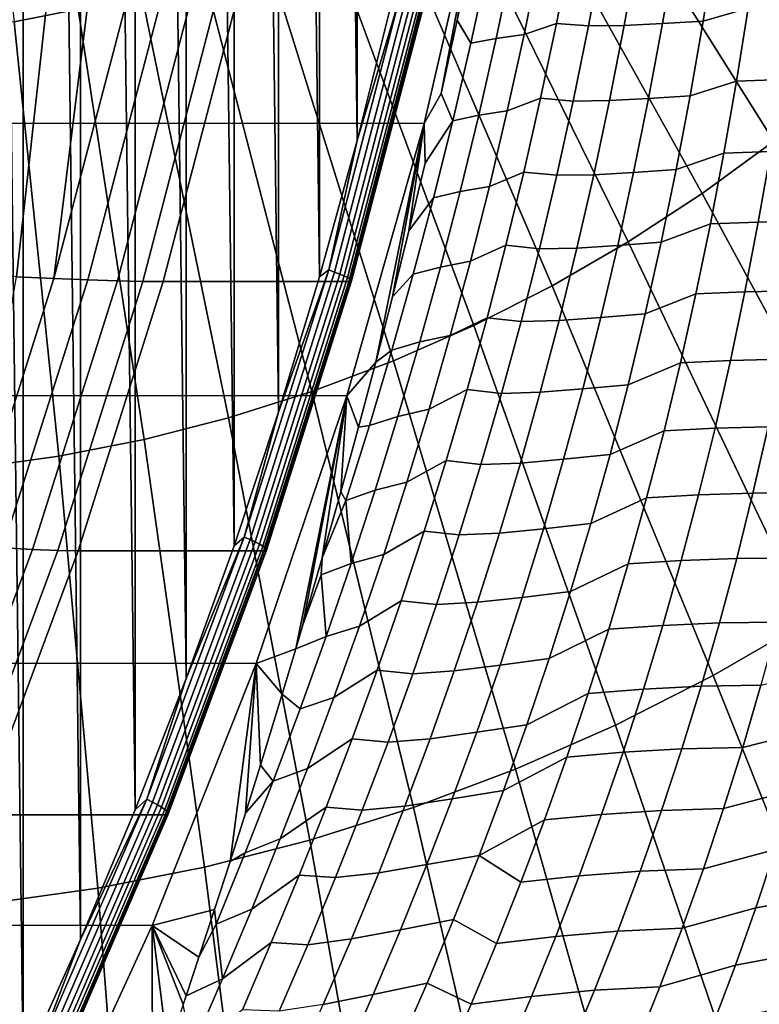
# Model space of a CAD drawing. Header units: metres. Extents: x -248 to 28, y -28 to 28.
# Tile 55 of 256: x -206.65 to -203.54, y -9.64 to -5.49. Entities that reach past the tile are written whole.
import ezdxf

# ---------------------------------------------------------------- set-up
doc = ezdxf.new("R2010")
doc.units = ezdxf.units.M
doc.layers.add('solid_10_061_053_XXX', color=7, linetype='CONTINUOUS')

msp = doc.modelspace()

# ---------------------------------------------------------------- linework, layer by layer
at = {"layer": 'solid_10_061_053_XXX'}
for points in [[(-206.892029, 10.436691, 131.653458), (-206.892075, -10.436773, 131.653473), (-206.63588, -9.904864, 131.560226)], [(-206.635849, 9.904789, 131.560211), (-206.892029, 10.436691, 131.653458), (-206.63588, -9.904864, 131.560226)], [(-206.635849, 9.904789, 131.560211), (-206.63588, -9.904864, 131.560226), (-206.393173, -9.36582, 131.471878)], [(-206.393143, 9.365752, 131.471878), (-206.635849, 9.904789, 131.560211), (-206.393173, -9.36582, 131.471878)], [(-206.393143, 9.365752, 131.471878), (-206.393173, -9.36582, 131.471878), (-206.164078, -8.819938, 131.388504)], [(-206.164047, 8.819881, 131.388489), (-206.393143, 9.365752, 131.471878), (-206.164078, -8.819938, 131.388504)], [(-206.164047, 8.819881, 131.388489), (-206.164078, -8.819938, 131.388504), (-205.948761, -8.267564, 131.310135)], [(-205.948746, 8.26752, 131.31012), (-206.164047, 8.819881, 131.388489), (-205.948761, -8.267564, 131.310135)], [(-205.948746, 8.26752, 131.31012), (-205.948761, -8.267564, 131.310135), (-205.747452, -7.709269, 131.236862)], [(-205.747437, 7.709233, 131.236847), (-205.948746, 8.26752, 131.31012), (-205.747452, -7.709269, 131.236862)], [(-205.747437, 7.709233, 131.236847), (-205.747452, -7.709269, 131.236862), (-205.560257, -7.145372, 131.168732)], [(-205.560242, 7.145336, 131.168716), (-205.747437, 7.709233, 131.236847), (-205.560257, -7.145372, 131.168732)], [(-205.560242, 7.145336, 131.168716), (-205.560257, -7.145372, 131.168732), (-205.387314, -6.576283, 131.105789)], [(-205.387314, 6.576236, 131.105774), (-205.560242, 7.145336, 131.168716), (-205.387314, -6.576283, 131.105789)], [(-205.387314, 6.576236, 131.105774), (-205.387314, -6.576283, 131.105789), (-205.228806, -6.002496, 131.04808)], [(-205.22879, 6.002436, 131.04808), (-205.387314, 6.576236, 131.105774), (-205.228806, -6.002496, 131.04808)], [(-205.22879, 6.002436, 131.04808), (-205.228806, -6.002496, 131.04808), (-205.084778, -5.424331, 130.995667)], [(-206.673615, -5.502478, 187.324814), (-206.404129, -5.449326, 187.22673), (-206.70813, -3.630409, 187.521896), (-206.887665, -3.665819, 187.587234)], [(-202.908264, -5.51625, 185.69603), (-202.643372, -5.248745, 185.599625), (-203.790802, -3.939339, 186.275543), (-203.989609, -4.14011, 186.347916)], [(-203.185959, -5.768635, 185.797104), (-202.908264, -5.51625, 185.69603), (-203.989609, -4.14011, 186.347916), (-204.198013, -4.329532, 186.423767)], [(-203.475662, -6.005209, 185.902557), (-203.185959, -5.768635, 185.797104), (-204.198013, -4.329532, 186.423767), (-204.415466, -4.507088, 186.502899)], [(-203.776627, -6.225323, 186.012085), (-203.475662, -6.005209, 185.902557), (-204.415466, -4.507088, 186.502899), (-204.641342, -4.67229, 186.585114)], [(-204.087982, -6.428374, 186.125412), (-203.776627, -6.225323, 186.012085), (-204.641342, -4.67229, 186.585114), (-204.875031, -4.824686, 186.670166)], [(-204.946625, -5.930121, 131.158218), (-245.742279, -5.912111, 146.006622), (-246.009048, -4.748297, 146.103714), (-204.679062, -4.767069, 131.060837)], [(-204.876144, -5.804312, 131.252487), (-204.946625, -5.930121, 131.158218), (-204.679062, -4.767069, 131.060837)], [(-204.808655, -5.495294, 131.203552), (-204.876144, -5.804312, 131.252487), (-204.679062, -4.767069, 131.060837)], [(-204.741089, -5.16911, 131.156494), (-204.808655, -5.495294, 131.203552), (-204.679062, -4.767069, 131.060837)], [(-204.408905, -6.613805, 186.242233), (-204.087982, -6.428374, 186.125412), (-204.875031, -4.824686, 186.670166), (-205.115891, -4.963857, 186.757843)], [(-204.73851, -6.781108, 186.362198), (-204.408905, -6.613805, 186.242233), (-205.115891, -4.963857, 186.757843), (-205.363266, -5.089423, 186.847885)], [(-205.075897, -6.929824, 186.484985), (-204.73851, -6.781108, 186.362198), (-205.363266, -5.089423, 186.847885), (-205.616486, -5.201039, 186.940048)], [(-203.77211, -5.499597, 132.82663), (-203.721283, -5.181134, 132.752426), (-203.538147, -5.134342, 132.906357), (-203.583603, -5.445191, 132.982162)], [(-204.750259, -5.59255, 131.420731), (-204.808655, -5.495294, 131.203552), (-204.741089, -5.16911, 131.156494), (-204.678574, -5.263554, 131.377304)], [(-203.889679, -5.190492, 132.579941), (-203.721283, -5.181134, 132.752426), (-203.77211, -5.499597, 132.82663), (-203.944092, -5.50974, 132.650101)], [(-205.420135, -7.059547, 186.610275), (-205.075897, -6.929824, 186.484985), (-205.616486, -5.201039, 186.940048), (-205.874832, -5.298399, 187.034073)], [(-204.52623, -5.556111, 131.858261), (-204.459732, -5.232092, 131.805634), (-204.328262, -5.192739, 132.005814), (-204.390533, -5.509974, 132.061798)], [(-204.328262, -5.192739, 132.005814), (-204.194489, -5.200445, 132.206635), (-204.254868, -5.519867, 132.267807), (-204.390533, -5.509974, 132.061798)], [(-204.194489, -5.200445, 132.206635), (-204.047775, -5.197889, 132.397964), (-204.105423, -5.517638, 132.463821), (-204.254868, -5.519867, 132.267807)], [(-204.047775, -5.197889, 132.397964), (-203.889679, -5.190492, 132.579941), (-203.944092, -5.50974, 132.650101), (-204.105423, -5.517638, 132.463821)], [(-204.750259, -5.59255, 131.420731), (-204.678574, -5.263554, 131.377304), (-204.574799, -5.246145, 131.594315), (-204.64389, -5.572281, 131.642365)], [(-204.64389, -5.572281, 131.642365), (-204.574799, -5.246145, 131.594315), (-204.459732, -5.232092, 131.805634), (-204.52623, -5.556111, 131.858261)], [(-205.770279, -7.169919, 186.737717), (-205.420135, -7.059547, 186.610275), (-205.874832, -5.298399, 187.034073), (-206.137634, -5.381238, 187.12973)], [(-206.125366, -7.26064, 186.866959), (-205.770279, -7.169919, 186.737717), (-206.137634, -5.381238, 187.12973), (-206.404129, -5.449326, 187.22673)], [(-205.349136, -6.546909, 131.08931), (-205.050583, -5.403245, 130.980637), (-205.228806, -6.002496, 131.04808)], [(-205.324173, -6.555867, 131.072449), (-205.025223, -5.410638, 130.963638), (-205.050583, -5.403245, 130.980637), (-205.349136, -6.546909, 131.08931)], [(-205.3022, -6.56438, 131.051697), (-205.002853, -5.417664, 130.942734), (-205.025223, -5.410638, 130.963638), (-205.324173, -6.555867, 131.072449)], [(-205.283722, -6.572237, 131.027527), (-204.984024, -5.424148, 130.918442), (-205.002853, -5.417664, 130.942734), (-205.3022, -6.56438, 131.051697)], [(-205.269226, -6.579244, 131.000549), (-204.969208, -5.429932, 130.891357), (-204.984024, -5.424148, 130.918442), (-205.283722, -6.572237, 131.027527)], [(-205.259048, -6.585229, 130.971436), (-204.958755, -5.434871, 130.862137), (-204.969208, -5.429932, 130.891357), (-205.269226, -6.579244, 131.000549)], [(-205.050583, -5.403245, 130.980637), (-205.084778, -5.424331, 130.995667), (-205.228806, -6.002496, 131.04808)], [(-206.663696, -6.575513, 127.762268), (-206.836731, -6.566396, 127.61261), (-206.724152, -5.432066, 127.370453), (-206.537277, -5.435245, 127.503616)], [(-206.484421, -7.331459, 186.99765), (-206.125366, -7.26064, 186.866959), (-206.404129, -5.449326, 187.22673), (-206.673615, -5.502478, 187.324814)], [(-206.505432, -6.583075, 127.926987), (-206.663696, -6.575513, 127.762268), (-206.537277, -5.435245, 127.503616), (-206.363831, -5.437995, 127.653122)], [(-206.205231, -5.440279, 127.817719), (-206.505432, -6.583075, 127.926987), (-206.363831, -5.437995, 127.653122)], [(-206.06279, -5.442059, 127.996025), (-206.363266, -6.589002, 128.105392), (-206.505432, -6.583075, 127.926987), (-206.205231, -5.440279, 127.817719)], [(-205.937668, -5.443299, 128.186569), (-206.238327, -6.593227, 128.296005), (-206.363266, -6.589002, 128.105392), (-206.06279, -5.442059, 127.996025)], [(-205.830902, -5.443993, 128.387772), (-206.131683, -6.595716, 128.497238), (-206.238327, -6.593227, 128.296005), (-205.937668, -5.443299, 128.186569)], [(-206.131683, -6.595716, 128.497238), (-205.830902, -5.443993, 128.387772), (-205.74437, -5.444126, 128.595169), (-206.045181, -6.596442, 128.704651)], [(-206.045181, -6.596442, 128.704651), (-205.74437, -5.444126, 128.595169), (-204.964111, -5.444086, 130.738907), (-205.264923, -6.596427, 130.848404)], [(-204.955658, -5.44353, 130.769119), (-205.256439, -6.595721, 130.878601), (-205.264923, -6.596427, 130.848404), (-204.964111, -5.444086, 130.738907)], [(-205.253464, -6.590044, 130.940903), (-204.952942, -5.438845, 130.831528), (-204.958755, -5.434871, 130.862137), (-205.259048, -6.585229, 130.971436)], [(-205.256439, -6.595721, 130.878601), (-204.955658, -5.44353, 130.769119), (-204.951904, -5.441755, 130.800262), (-205.252579, -6.59357, 130.909698)], [(-205.252579, -6.59357, 130.909698), (-204.951904, -5.441755, 130.800262), (-204.952942, -5.438845, 130.831528), (-205.253464, -6.590044, 130.940903)], [(-203.826965, -5.814018, 132.903976), (-203.77211, -5.499597, 132.82663), (-203.583603, -5.445191, 132.982162), (-203.632736, -5.752013, 133.061249)], [(-203.583603, -5.445191, 132.982162), (-203.39386, -5.439012, 133.138947), (-203.439087, -5.745631, 133.222031), (-203.632736, -5.752013, 133.061249)], [(-206.846481, -7.382184, 187.129425), (-206.484421, -7.331459, 186.99765), (-206.673615, -5.502478, 187.324814), (-206.945358, -5.540548, 187.423706)], [(-204.826553, -5.919132, 131.465469), (-204.876144, -5.804312, 131.252487), (-204.808655, -5.495294, 131.203552), (-204.750259, -5.59255, 131.420731)], [(-204.597183, -5.87722, 131.912735), (-204.52623, -5.556111, 131.858261), (-204.390533, -5.509974, 132.061798), (-204.457062, -5.824165, 132.119827)], [(-204.390533, -5.509974, 132.061798), (-204.254868, -5.519867, 132.267807), (-204.319504, -5.835941, 132.331329), (-204.457062, -5.824165, 132.119827)], [(-204.105423, -5.517638, 132.463821), (-203.944092, -5.50974, 132.650101), (-204.00264, -5.825154, 132.723145), (-204.167282, -5.83378, 132.532288)], [(-203.944092, -5.50974, 132.650101), (-203.77211, -5.499597, 132.82663), (-203.826965, -5.814018, 132.903976), (-204.00264, -5.825154, 132.723145)], [(-204.254868, -5.519867, 132.267807), (-204.105423, -5.517638, 132.463821), (-204.167282, -5.83378, 132.532288), (-204.319504, -5.835941, 132.331329)], [(-204.826553, -5.919132, 131.465469), (-204.750259, -5.59255, 131.420731), (-204.64389, -5.572281, 131.642365), (-204.717545, -5.895752, 131.691986)], [(-204.717545, -5.895752, 131.691986), (-204.64389, -5.572281, 131.642365), (-204.52623, -5.556111, 131.858261), (-204.597183, -5.87722, 131.912735)], [(-203.885941, -6.124343, 132.984268), (-203.826965, -5.814018, 132.903976), (-203.632736, -5.752013, 133.061249), (-203.685684, -6.054744, 133.143387)], [(-203.632736, -5.752013, 133.061249), (-203.439087, -5.745631, 133.222031), (-203.487976, -6.047961, 133.308426), (-203.685684, -6.054744, 133.143387)], [(-204.826553, -5.919132, 131.465469), (-204.943375, -6.098124, 131.303391), (-204.946625, -5.930121, 131.158218), (-204.876144, -5.804312, 131.252487)], [(-204.672638, -6.195425, 131.968872), (-204.597183, -5.87722, 131.912735), (-204.457062, -5.824165, 132.119827), (-204.527863, -6.135303, 132.179749)], [(-204.457062, -5.824165, 132.119827), (-204.319504, -5.835941, 132.331329), (-204.388458, -6.148646, 132.397018), (-204.527863, -6.135303, 132.179749)], [(-204.319504, -5.835941, 132.331329), (-204.167282, -5.83378, 132.532288), (-204.233429, -6.146282, 132.60318), (-204.388458, -6.148646, 132.397018)], [(-204.167282, -5.83378, 132.532288), (-204.00264, -5.825154, 132.723145), (-204.065384, -6.136688, 132.798874), (-204.233429, -6.146282, 132.60318)], [(-204.00264, -5.825154, 132.723145), (-203.826965, -5.814018, 132.903976), (-203.885941, -6.124343, 132.984268), (-204.065384, -6.136688, 132.798874)], [(-204.795731, -6.216579, 131.743011), (-204.717545, -5.895752, 131.691986), (-204.597183, -5.87722, 131.912735), (-204.672638, -6.195425, 131.968872)], [(-205.272125, -7.076948, 131.276688), (-245.417694, -7.059151, 145.888489), (-245.742279, -5.912111, 146.006622), (-204.946625, -5.930121, 131.158218)], [(-204.826553, -5.919132, 131.465469), (-204.90744, -6.243333, 131.511383), (-205.011322, -6.382829, 131.35704), (-204.943375, -6.098124, 131.303391)], [(-204.90744, -6.243333, 131.511383), (-204.826553, -5.919132, 131.465469), (-204.717545, -5.895752, 131.691986), (-204.795731, -6.216579, 131.743011)], [(-205.150665, -6.935144, 131.474548), (-205.272125, -7.076948, 131.276688), (-204.946625, -5.930121, 131.158218)], [(-205.080231, -6.660866, 131.41391), (-205.150665, -6.935144, 131.474548), (-204.946625, -5.930121, 131.158218)], [(-205.011322, -6.382829, 131.35704), (-205.080231, -6.660866, 131.41391), (-204.946625, -5.930121, 131.158218)], [(-204.943375, -6.098124, 131.303391), (-205.011322, -6.382829, 131.35704), (-204.946625, -5.930121, 131.158218)], [(-205.349136, -6.546909, 131.08931), (-205.228806, -6.002496, 131.04808), (-205.387314, -6.576283, 131.105789)], [(-202.940796, -7.769671, 185.37616), (-202.565186, -7.494952, 185.239456), (-203.475662, -6.005209, 185.902557), (-203.776627, -6.225323, 186.012085)], [(-203.685684, -6.054744, 133.143387), (-203.487976, -6.047961, 133.308426), (-203.54071, -6.345939, 133.397919), (-203.742538, -6.353329, 133.228394)], [(-203.487976, -6.047961, 133.308426), (-203.281479, -6.043736, 133.463043), (-203.32988, -6.341465, 133.556946), (-203.54071, -6.345939, 133.397919)], [(-203.949127, -6.43053, 133.067261), (-203.885941, -6.124343, 132.984268), (-203.685684, -6.054744, 133.143387), (-203.742538, -6.353329, 133.228394)], [(-204.752609, -6.510745, 132.026489), (-204.672638, -6.195425, 131.968872), (-204.527863, -6.135303, 132.179749), (-204.602982, -6.443391, 132.241364)], [(-204.527863, -6.135303, 132.179749), (-204.388458, -6.148646, 132.397018), (-204.461792, -6.457974, 132.464661), (-204.602982, -6.443391, 132.241364)], [(-204.065384, -6.136688, 132.798874), (-203.885941, -6.124343, 132.984268), (-203.949127, -6.43053, 133.067261), (-204.132446, -6.444312, 132.877075)], [(-204.388458, -6.148646, 132.397018), (-204.233429, -6.146282, 132.60318), (-204.30394, -6.455125, 132.6763), (-204.461792, -6.457974, 132.464661)], [(-204.233429, -6.146282, 132.60318), (-204.065384, -6.136688, 132.798874), (-204.132446, -6.444312, 132.877075), (-204.30394, -6.455125, 132.6763)], [(-204.99292, -6.565204, 131.558289), (-204.90744, -6.243333, 131.511383), (-204.795731, -6.216579, 131.743011), (-204.878479, -6.534796, 131.795303)], [(-204.878479, -6.534796, 131.795303), (-204.795731, -6.216579, 131.743011), (-204.672638, -6.195425, 131.968872), (-204.752609, -6.510745, 132.026489)], [(-204.90744, -6.243333, 131.511383), (-204.99292, -6.565204, 131.558289), (-205.080231, -6.660866, 131.41391), (-205.011322, -6.382829, 131.35704)], [(-203.329407, -8.023093, 185.517609), (-202.940796, -7.769671, 185.37616), (-203.776627, -6.225323, 186.012085), (-204.087982, -6.428374, 186.125412)], [(-203.54071, -6.345939, 133.397919), (-203.32988, -6.341465, 133.556946), (-203.382141, -6.634613, 133.653992), (-203.597366, -6.639545, 133.490311)], [(-204.016632, -6.732585, 133.152786), (-203.949127, -6.43053, 133.067261), (-203.742538, -6.353329, 133.228394), (-203.803406, -6.647756, 133.316071)], [(-203.742538, -6.353329, 133.228394), (-203.54071, -6.345939, 133.397919), (-203.597366, -6.639545, 133.490311), (-203.803406, -6.647756, 133.316071)], [(-204.837097, -6.823238, 132.085464), (-204.752609, -6.510745, 132.026489), (-204.602982, -6.443391, 132.241364), (-204.682465, -6.748466, 132.30452)], [(-204.602982, -6.443391, 132.241364), (-204.461792, -6.457974, 132.464661), (-204.539551, -6.763959, 132.534103), (-204.682465, -6.748466, 132.30452)], [(-204.461792, -6.457974, 132.464661), (-204.30394, -6.455125, 132.6763), (-204.378876, -6.760336, 132.751465), (-204.539551, -6.763959, 132.534103)], [(-203.72995, -8.254525, 185.663391), (-203.329407, -8.023093, 185.517609), (-204.087982, -6.428374, 186.125412), (-204.408905, -6.613805, 186.242233)], [(-204.30394, -6.455125, 132.6763), (-204.132446, -6.444312, 132.877075), (-204.203888, -6.748044, 132.957565), (-204.378876, -6.760336, 132.751465)], [(-204.132446, -6.444312, 132.877075), (-203.949127, -6.43053, 133.067261), (-204.016632, -6.732585, 133.152786), (-204.203888, -6.748044, 132.957565)], [(-205.704361, -7.672077, 131.218597), (-205.349136, -6.546909, 131.08931), (-205.560257, -7.145372, 131.168732)], [(-205.679901, -7.682574, 131.20192), (-205.324173, -6.555867, 131.072449), (-205.349136, -6.546909, 131.08931), (-205.704361, -7.672077, 131.218597)], [(-205.349136, -6.546909, 131.08931), (-205.387314, -6.576283, 131.105789), (-205.560257, -7.145372, 131.168732)], [(-205.082977, -6.884828, 131.606094), (-204.99292, -6.565204, 131.558289), (-204.878479, -6.534796, 131.795303), (-204.965759, -6.850472, 131.848694)], [(-204.965759, -6.850472, 131.848694), (-204.878479, -6.534796, 131.795303), (-204.752609, -6.510745, 132.026489), (-204.837097, -6.823238, 132.085464)], [(-206.505432, -6.583075, 127.926987), (-206.862244, -7.707293, 128.056854), (-206.663696, -6.575513, 127.762268)], [(-206.363266, -6.589002, 128.105392), (-206.720566, -7.717342, 128.235443), (-206.862244, -7.707293, 128.056854), (-206.505432, -6.583075, 127.926987)], [(-206.238327, -6.593227, 128.296005), (-206.595978, -7.724532, 128.426178), (-206.720566, -7.717342, 128.235443), (-206.363266, -6.589002, 128.105392)], [(-205.658371, -7.69255, 131.18132), (-205.3022, -6.56438, 131.051697), (-205.324173, -6.555867, 131.072449), (-205.679901, -7.682574, 131.20192)], [(-205.640335, -7.701756, 131.157318), (-205.283722, -6.572237, 131.027527), (-205.3022, -6.56438, 131.051697), (-205.658371, -7.69255, 131.18132)], [(-205.626205, -7.709968, 131.130478), (-205.269226, -6.579244, 131.000549), (-205.283722, -6.572237, 131.027527), (-205.640335, -7.701756, 131.157318)], [(-205.616364, -7.716982, 131.101486), (-205.259048, -6.585229, 130.971436), (-205.269226, -6.579244, 131.000549), (-205.626205, -7.709968, 131.130478)], [(-205.611023, -7.722624, 131.071045), (-205.253464, -6.590044, 130.940903), (-205.259048, -6.585229, 130.971436), (-205.616364, -7.716982, 131.101486)], [(-205.610336, -7.726756, 131.039917), (-205.252579, -6.59357, 130.909698), (-205.253464, -6.590044, 130.940903), (-205.611023, -7.722624, 131.071045)], [(-204.99292, -6.565204, 131.558289), (-205.082977, -6.884828, 131.606094), (-205.150665, -6.935144, 131.474548), (-205.080231, -6.660866, 131.41391)], [(-206.131683, -6.595716, 128.497238), (-206.489532, -7.728806, 128.627487), (-206.595978, -7.724532, 128.426178), (-206.238327, -6.593227, 128.296005)], [(-206.489532, -7.728806, 128.627487), (-206.131683, -6.595716, 128.497238), (-206.045181, -6.596442, 128.704651), (-206.403107, -7.730122, 128.834915)], [(-206.403107, -7.730122, 128.834915), (-206.045181, -6.596442, 128.704651), (-205.264923, -6.596427, 130.848404), (-205.622818, -7.730076, 130.978668)], [(-205.256439, -6.595721, 130.878601), (-205.614319, -7.729276, 131.00885), (-205.622818, -7.730076, 130.978668), (-205.264923, -6.596427, 130.848404)], [(-205.614319, -7.729276, 131.00885), (-205.256439, -6.595721, 130.878601), (-205.252579, -6.59357, 130.909698), (-205.610336, -7.726756, 131.039917)], [(-204.141327, -8.463332, 185.813126), (-203.72995, -8.254525, 185.663391), (-204.408905, -6.613805, 186.242233), (-204.73851, -6.781108, 186.362198)], [(-204.088501, -7.03056, 133.240677), (-204.016632, -6.732585, 133.152786), (-203.803406, -6.647756, 133.316071), (-203.868362, -6.938058, 133.40625)], [(-203.803406, -6.647756, 133.316071), (-203.597366, -6.639545, 133.490311), (-203.658066, -6.928805, 133.585449), (-203.868362, -6.938058, 133.40625)], [(-203.597366, -6.639545, 133.490311), (-203.382141, -6.634613, 133.653992), (-203.438354, -6.923198, 133.753998), (-203.658066, -6.928805, 133.585449)], [(-204.926102, -7.133004, 132.145676), (-204.837097, -6.823238, 132.085464), (-204.682465, -6.748466, 132.30452), (-204.766281, -7.050609, 132.36911)], [(-204.682465, -6.748466, 132.30452), (-204.539551, -6.763959, 132.534103), (-204.62175, -7.066677, 132.605225), (-204.766281, -7.050609, 132.36911)], [(-204.378876, -6.760336, 132.751465), (-204.203888, -6.748044, 132.957565), (-204.279755, -7.047943, 133.040176), (-204.458252, -7.061983, 132.828537)], [(-204.203888, -6.748044, 132.957565), (-204.016632, -6.732585, 133.152786), (-204.088501, -7.03056, 133.240677), (-204.279755, -7.047943, 133.040176)], [(-204.562393, -8.648942, 185.966385), (-204.141327, -8.463332, 185.813126), (-204.73851, -6.781108, 186.362198), (-205.075897, -6.929824, 186.484985)], [(-204.539551, -6.763959, 132.534103), (-204.378876, -6.760336, 132.751465), (-204.458252, -7.061983, 132.828537), (-204.62175, -7.066677, 132.605225)], [(-205.057571, -7.163719, 131.903122), (-204.965759, -6.850472, 131.848694), (-204.837097, -6.823238, 132.085464), (-204.926102, -7.133004, 132.145676)], [(-205.177567, -7.202326, 131.654694), (-205.082977, -6.884828, 131.606094), (-204.965759, -6.850472, 131.848694), (-205.057571, -7.163719, 131.903122)], [(-205.082977, -6.884828, 131.606094), (-205.177567, -7.202326, 131.654694), (-205.223175, -7.208442, 131.539902), (-205.150665, -6.935144, 131.474548)], [(-203.658066, -6.928805, 133.585449), (-203.438354, -6.923198, 133.753998), (-203.498642, -7.207261, 133.856781), (-203.72287, -7.213767, 133.683121)], [(-204.99202, -8.810844, 186.122757), (-204.562393, -8.648942, 185.966385), (-205.075897, -6.929824, 186.484985), (-205.420135, -7.059547, 186.610275)], [(-205.150665, -6.935144, 131.474548), (-205.223175, -7.208442, 131.539902), (-205.272125, -7.076948, 131.276688)], [(-204.16481, -7.324534, 133.330734), (-204.088501, -7.03056, 133.240677), (-203.868362, -6.938058, 133.40625), (-203.937485, -7.224293, 133.498764)], [(-203.868362, -6.938058, 133.40625), (-203.658066, -6.928805, 133.585449), (-203.72287, -7.213767, 133.683121), (-203.937485, -7.224293, 133.498764)], [(-204.279755, -7.047943, 133.040176), (-204.088501, -7.03056, 133.240677), (-204.16481, -7.324534, 133.330734), (-204.360077, -7.344096, 133.124756)], [(-205.65448, -8.203561, 131.415863), (-245.036255, -8.186011, 145.749649), (-245.417694, -7.059151, 145.888489), (-205.272125, -7.076948, 131.276688)], [(-205.429031, -8.948598, 186.281815), (-204.99202, -8.810844, 186.122757), (-205.420135, -7.059547, 186.610275), (-205.770279, -7.169919, 186.737717)], [(-205.487793, -8.142282, 131.803986), (-205.65448, -8.203561, 131.415863), (-205.272125, -7.076948, 131.276688)], [(-205.458237, -8.042059, 131.772247), (-205.487793, -8.142282, 131.803986), (-205.272125, -7.076948, 131.276688)], [(-205.376205, -7.759242, 131.687515), (-205.458237, -8.042059, 131.772247), (-205.272125, -7.076948, 131.276688)], [(-205.297958, -7.481565, 131.610245), (-205.376205, -7.759242, 131.687515), (-205.272125, -7.076948, 131.276688)], [(-205.223175, -7.208442, 131.539902), (-205.297958, -7.481565, 131.610245), (-205.272125, -7.076948, 131.276688)], [(-205.019608, -7.440166, 132.207016), (-204.926102, -7.133004, 132.145676), (-204.766281, -7.050609, 132.36911), (-204.854462, -7.349923, 132.435013)], [(-204.766281, -7.050609, 132.36911), (-204.62175, -7.066677, 132.605225), (-204.708374, -7.366229, 132.677872), (-204.854462, -7.349923, 132.435013)], [(-204.62175, -7.066677, 132.605225), (-204.458252, -7.061983, 132.828537), (-204.542114, -7.360161, 132.907349), (-204.708374, -7.366229, 132.677872)], [(-204.458252, -7.061983, 132.828537), (-204.279755, -7.047943, 133.040176), (-204.360077, -7.344096, 133.124756), (-204.542114, -7.360161, 132.907349)], [(-205.872208, -9.061824, 186.443115), (-205.429031, -8.948598, 186.281815), (-205.770279, -7.169919, 186.737717), (-206.125366, -7.26064, 186.866959)], [(-205.704361, -7.672077, 131.218597), (-205.560257, -7.145372, 131.168732), (-205.747452, -7.709269, 131.236862)], [(-205.276642, -7.517848, 131.704025), (-205.177567, -7.202326, 131.654694), (-205.057571, -7.163719, 131.903122), (-205.15387, -7.47467, 131.958466)], [(-205.15387, -7.47467, 131.958466), (-205.057571, -7.163719, 131.903122), (-204.926102, -7.133004, 132.145676), (-205.019608, -7.440166, 132.207016)], [(-205.276642, -7.517848, 131.704025), (-205.297958, -7.481565, 131.610245), (-205.223175, -7.208442, 131.539902), (-205.177567, -7.202326, 131.654694)], [(-203.937485, -7.224293, 133.498764), (-203.72287, -7.213767, 133.683121), (-203.791855, -7.494511, 133.783203), (-204.010803, -7.506546, 133.593475)], [(-203.72287, -7.213767, 133.683121), (-203.498642, -7.207261, 133.856781), (-203.563049, -7.486876, 133.962173), (-203.791855, -7.494511, 133.783203)], [(-203.498642, -7.207261, 133.856781), (-203.265686, -7.206977, 134.020172), (-203.325363, -7.485984, 134.13092), (-203.563049, -7.486876, 133.962173)], [(-204.245575, -7.614615, 133.422852), (-204.16481, -7.324534, 133.330734), (-203.937485, -7.224293, 133.498764), (-204.010803, -7.506546, 133.593475)], [(-206.320343, -9.150212, 186.606216), (-205.872208, -9.061824, 186.443115), (-206.125366, -7.26064, 186.866959), (-206.484421, -7.331459, 186.99765)], [(-206.772217, -9.21352, 186.770691), (-206.320343, -9.150212, 186.606216), (-206.484421, -7.331459, 186.99765), (-206.846481, -7.382184, 187.129425)], [(-204.360077, -7.344096, 133.124756), (-204.16481, -7.324534, 133.330734), (-204.245575, -7.614615, 133.422852), (-204.444885, -7.636621, 133.211197)], [(-205.117584, -7.744871, 132.269409), (-205.019608, -7.440166, 132.207016), (-204.854462, -7.349923, 132.435013), (-204.946976, -7.646536, 132.502121)], [(-204.854462, -7.349923, 132.435013), (-204.708374, -7.366229, 132.677872), (-204.799454, -7.662744, 132.751953), (-204.946976, -7.646536, 132.502121)], [(-204.708374, -7.366229, 132.677872), (-204.542114, -7.360161, 132.907349), (-204.630447, -7.654994, 132.987808), (-204.799454, -7.662744, 132.751953)], [(-204.542114, -7.360161, 132.907349), (-204.360077, -7.344096, 133.124756), (-204.444885, -7.636621, 133.211197), (-204.630447, -7.654994, 132.987808)], [(-205.254639, -7.783482, 132.014694), (-205.15387, -7.47467, 131.958466), (-205.019608, -7.440166, 132.207016), (-205.117584, -7.744871, 132.269409)], [(-205.276642, -7.517848, 131.704025), (-205.376205, -7.759242, 131.687515), (-205.297958, -7.481565, 131.610245)], [(-205.276642, -7.517848, 131.704025), (-205.15387, -7.47467, 131.958466), (-205.254639, -7.783482, 132.014694)], [(-204.010803, -7.506546, 133.593475), (-203.791855, -7.494511, 133.783203), (-203.865051, -7.771148, 133.885559), (-204.088364, -7.784935, 133.690247)], [(-203.791855, -7.494511, 133.783203), (-203.563049, -7.486876, 133.962173), (-203.631653, -7.762148, 134.070053), (-203.865051, -7.771148, 133.885559)], [(-203.563049, -7.486876, 133.962173), (-203.325363, -7.485984, 134.13092), (-203.389221, -7.760413, 134.244385), (-203.631653, -7.762148, 134.070053)], [(-205.254639, -7.783482, 132.014694), (-205.380173, -7.831557, 131.754059), (-205.376205, -7.759242, 131.687515), (-205.276642, -7.517848, 131.704025)], [(-204.330795, -7.900947, 133.516922), (-204.245575, -7.614615, 133.422852), (-204.010803, -7.506546, 133.593475), (-204.088364, -7.784935, 133.690247)], [(-204.444885, -7.636621, 133.211197), (-204.245575, -7.614615, 133.422852), (-204.330795, -7.900947, 133.516922), (-204.534164, -7.925669, 133.299377)], [(-205.219971, -8.047297, 132.332825), (-205.117584, -7.744871, 132.269409), (-204.946976, -7.646536, 132.502121), (-205.043793, -7.940604, 132.570404)], [(-204.946976, -7.646536, 132.502121), (-204.799454, -7.662744, 132.751953), (-204.894943, -7.956379, 132.827393), (-205.043793, -7.940604, 132.570404)], [(-204.799454, -7.662744, 132.751953), (-204.630447, -7.654994, 132.987808), (-204.723251, -7.946639, 133.069824), (-204.894943, -7.956379, 132.827393)], [(-204.630447, -7.654994, 132.987808), (-204.444885, -7.636621, 133.211197), (-204.534164, -7.925669, 133.299377), (-204.723251, -7.946639, 133.069824)], [(-206.115265, -8.775568, 131.368149), (-205.704361, -7.672077, 131.218597), (-205.948761, -8.267564, 131.310135)], [(-206.09137, -8.787576, 131.351685), (-205.679901, -7.682574, 131.20192), (-205.704361, -7.672077, 131.218597), (-206.115265, -8.775568, 131.368149)], [(-206.070374, -8.798985, 131.331284), (-205.658371, -7.69255, 131.18132), (-205.679901, -7.682574, 131.20192), (-206.09137, -8.787576, 131.351685)], [(-206.052826, -8.809517, 131.307449), (-205.640335, -7.701756, 131.157318), (-205.658371, -7.69255, 131.18132), (-206.070374, -8.798985, 131.331284)], [(-206.039139, -8.81891, 131.280777), (-205.626205, -7.709968, 131.130478), (-205.640335, -7.701756, 131.157318), (-206.052826, -8.809517, 131.307449)], [(-206.029678, -8.826932, 131.251923), (-205.616364, -7.716982, 131.101486), (-205.626205, -7.709968, 131.130478), (-206.039139, -8.81891, 131.280777)], [(-205.704361, -7.672077, 131.218597), (-205.747452, -7.709269, 131.236862), (-205.948761, -8.267564, 131.310135)], [(-206.595978, -7.724532, 128.426178), (-207.009598, -8.83402, 128.576721), (-207.133682, -8.823893, 128.385803), (-206.720566, -7.717342, 128.235443)], [(-206.489532, -7.728806, 128.627487), (-206.903458, -8.840062, 128.778137), (-207.009598, -8.83402, 128.576721), (-206.595978, -7.724532, 128.426178)], [(-206.903458, -8.840062, 128.778137), (-206.489532, -7.728806, 128.627487), (-206.403107, -7.730122, 128.834915), (-206.817123, -8.841961, 128.985611)], [(-206.817123, -8.841961, 128.985611), (-206.403107, -7.730122, 128.834915), (-205.622818, -7.730076, 130.978668), (-206.036789, -8.841798, 131.129333)], [(-205.614319, -7.729276, 131.00885), (-206.02829, -8.840994, 131.159515), (-206.036789, -8.841798, 131.129333), (-205.622818, -7.730076, 130.978668)], [(-206.024643, -8.833385, 131.221588), (-205.611023, -7.722624, 131.071045), (-205.616364, -7.716982, 131.101486), (-206.029678, -8.826932, 131.251923)], [(-206.02829, -8.840994, 131.159515), (-205.614319, -7.729276, 131.00885), (-205.610336, -7.726756, 131.039917), (-206.02417, -8.838112, 131.190536)], [(-206.02417, -8.838112, 131.190536), (-205.610336, -7.726756, 131.039917), (-205.611023, -7.722624, 131.071045), (-206.024643, -8.833385, 131.221588)], [(-205.359787, -8.09034, 132.071762), (-205.254639, -7.783482, 132.014694), (-205.117584, -7.744871, 132.269409), (-205.219971, -8.047297, 132.332825)], [(-205.380173, -7.831557, 131.754059), (-205.458237, -8.042059, 131.772247), (-205.376205, -7.759242, 131.687515)], [(-205.380173, -7.831557, 131.754059), (-205.254639, -7.783482, 132.014694), (-205.359787, -8.09034, 132.071762)], [(-204.420486, -8.183694, 133.612823), (-204.330795, -7.900947, 133.516922), (-204.088364, -7.784935, 133.690247), (-204.170166, -8.059602, 133.788986)], [(-204.088364, -7.784935, 133.690247), (-203.865051, -7.771148, 133.885559), (-203.942474, -8.043815, 133.990051), (-204.170166, -8.059602, 133.788986)], [(-203.865051, -7.771148, 133.885559), (-203.631653, -7.762148, 134.070053), (-203.704468, -8.033205, 134.180283), (-203.942474, -8.043815, 133.990051)], [(-203.631653, -7.762148, 134.070053), (-203.389221, -7.760413, 134.244385), (-203.457275, -8.030384, 134.360382), (-203.704468, -8.033205, 134.180283)], [(-205.359787, -8.09034, 132.071762), (-205.487793, -8.142282, 131.803986), (-205.458237, -8.042059, 131.772247), (-205.380173, -7.831557, 131.754059)], [(-204.534164, -7.925669, 133.299377), (-204.330795, -7.900947, 133.516922), (-204.420486, -8.183694, 133.612823), (-204.627914, -8.211411, 133.389221)], [(-205.326736, -8.347645, 132.397232), (-205.219971, -8.047297, 132.332825), (-205.043793, -7.940604, 132.570404), (-205.144867, -8.232307, 132.639801)], [(-205.043793, -7.940604, 132.570404), (-204.894943, -7.956379, 132.827393), (-204.994827, -8.247318, 132.904144), (-205.144867, -8.232307, 132.639801)], [(-204.894943, -7.956379, 132.827393), (-204.723251, -7.946639, 133.069824), (-204.820496, -8.235273, 133.15332), (-204.994827, -8.247318, 132.904144)], [(-204.723251, -7.946639, 133.069824), (-204.534164, -7.925669, 133.299377), (-204.627914, -8.211411, 133.389221), (-204.820496, -8.235273, 133.15332)], [(-203.942474, -8.043815, 133.990051), (-203.704468, -8.033205, 134.180283), (-203.781525, -8.300188, 134.29274), (-204.024139, -8.312654, 134.096603)], [(-203.704468, -8.033205, 134.180283), (-203.457275, -8.030384, 134.360382), (-203.529572, -8.296034, 134.478806), (-203.781525, -8.300188, 134.29274)], [(-203.079941, -9.883729, 185.022156), (-202.600357, -9.606619, 184.847595), (-203.329407, -8.023093, 185.517609), (-203.72995, -8.254525, 185.663391)], [(-205.469269, -8.395451, 132.129684), (-205.359787, -8.09034, 132.071762), (-205.219971, -8.047297, 132.332825), (-205.326736, -8.347645, 132.397232)], [(-204.514618, -8.463033, 133.71048), (-204.420486, -8.183694, 133.612823), (-204.170166, -8.059602, 133.788986), (-204.25621, -8.330697, 133.889603)], [(-204.170166, -8.059602, 133.788986), (-203.942474, -8.043815, 133.990051), (-204.024139, -8.312654, 134.096603), (-204.25621, -8.330697, 133.889603)], [(-205.359787, -8.09034, 132.071762), (-205.469269, -8.395451, 132.129684), (-205.545181, -8.333941, 131.866806), (-205.487793, -8.142282, 131.803986)], [(-205.487793, -8.142282, 131.803986), (-205.545181, -8.333941, 131.866806), (-205.65448, -8.203561, 131.415863)], [(-206.092651, -9.306959, 131.575333), (-244.598938, -9.289848, 145.590485), (-245.036255, -8.186011, 145.749649), (-205.65448, -8.203561, 131.415863)], [(-205.764496, -9.038555, 132.126541), (-205.829636, -9.240413, 132.209946), (-206.092651, -9.306959, 131.575333), (-205.65448, -8.203561, 131.415863)], [(-205.699722, -8.834797, 132.046661), (-205.764496, -9.038555, 132.126541), (-205.65448, -8.203561, 131.415863)], [(-205.636536, -8.632487, 131.971146), (-205.699722, -8.834797, 132.046661), (-205.65448, -8.203561, 131.415863)], [(-205.545181, -8.333941, 131.866806), (-205.636536, -8.632487, 131.971146), (-205.65448, -8.203561, 131.415863)], [(-204.627914, -8.211411, 133.389221), (-204.420486, -8.183694, 133.612823), (-204.514618, -8.463033, 133.71048), (-204.726105, -8.494028, 133.480652)], [(-205.437805, -8.646115, 132.462646), (-205.326736, -8.347645, 132.397232), (-205.144867, -8.232307, 132.639801), (-205.250168, -8.52183, 132.710312)], [(-205.144867, -8.232307, 132.639801), (-204.994827, -8.247318, 132.904144), (-205.099045, -8.535748, 132.982162), (-205.250168, -8.52183, 132.710312)], [(-204.994827, -8.247318, 132.904144), (-204.820496, -8.235273, 133.15332), (-204.92215, -8.521083, 133.238251), (-205.099045, -8.535748, 132.982162)], [(-204.820496, -8.235273, 133.15332), (-204.627914, -8.211411, 133.389221), (-204.726105, -8.494028, 133.480652), (-204.92215, -8.521083, 133.238251)], [(-203.60611, -8.557524, 134.599564), (-203.529572, -8.296034, 134.478806), (-203.249649, -8.227981, 134.620239), (-203.318863, -8.485145, 134.744385)], [(-206.115265, -8.775568, 131.368149), (-205.948761, -8.267564, 131.310135), (-206.164078, -8.819938, 131.388504)], [(-203.57251, -10.133748, 185.201431), (-203.079941, -9.883729, 185.022156), (-203.72995, -8.254525, 185.663391), (-204.141327, -8.463332, 185.813126)], [(-204.613174, -8.739167, 133.809845), (-204.514618, -8.463033, 133.71048), (-204.25621, -8.330697, 133.889603), (-204.346481, -8.5984, 133.99202)], [(-204.25621, -8.330697, 133.889603), (-204.024139, -8.312654, 134.096603), (-204.110046, -8.577842, 134.205124), (-204.346481, -8.5984, 133.99202)], [(-204.024139, -8.312654, 134.096603), (-203.781525, -8.300188, 134.29274), (-203.862823, -8.563264, 134.407333), (-204.110046, -8.577842, 134.205124)], [(-203.781525, -8.300188, 134.29274), (-203.529572, -8.296034, 134.478806), (-203.60611, -8.557524, 134.599564), (-203.862823, -8.563264, 134.407333)], [(-205.583023, -8.699022, 132.188477), (-205.636536, -8.632487, 131.971146), (-205.545181, -8.333941, 131.866806), (-205.469269, -8.395451, 132.129684)], [(-205.583023, -8.699022, 132.188477), (-205.469269, -8.395451, 132.129684), (-205.326736, -8.347645, 132.397232), (-205.437805, -8.646115, 132.462646)], [(-204.92215, -8.521083, 133.238251), (-204.726105, -8.494028, 133.480652), (-204.828674, -8.773733, 133.573654), (-205.028152, -8.804284, 133.324585)], [(-204.726105, -8.494028, 133.480652), (-204.514618, -8.463033, 133.71048), (-204.613174, -8.739167, 133.809845), (-204.828674, -8.773733, 133.573654)], [(-204.076691, -10.355991, 185.384933), (-203.57251, -10.133748, 185.201431), (-204.141327, -8.463332, 185.813126), (-204.562393, -8.648942, 185.966385)], [(-203.686905, -8.815018, 134.722534), (-203.60611, -8.557524, 134.599564), (-203.318863, -8.485145, 134.744385), (-203.392181, -8.738153, 134.87088)], [(-205.553101, -8.942939, 132.529083), (-205.437805, -8.646115, 132.462646), (-205.250168, -8.52183, 132.710312), (-205.359619, -8.80938, 132.781921)], [(-205.250168, -8.52183, 132.710312), (-205.099045, -8.535748, 132.982162), (-205.20755, -8.821884, 133.061432), (-205.359619, -8.80938, 132.781921)], [(-205.099045, -8.535748, 132.982162), (-204.92215, -8.521083, 133.238251), (-205.028152, -8.804284, 133.324585), (-205.20755, -8.821884, 133.061432)], [(-204.346481, -8.5984, 133.99202), (-204.110046, -8.577842, 134.205124), (-204.20015, -8.839552, 134.315536), (-204.440948, -8.862892, 134.096176)], [(-204.110046, -8.577842, 134.205124), (-203.862823, -8.563264, 134.407333), (-203.948349, -8.822602, 134.523972), (-204.20015, -8.839552, 134.315536)], [(-203.862823, -8.563264, 134.407333), (-203.60611, -8.557524, 134.599564), (-203.686905, -8.815018, 134.722534), (-203.948349, -8.822602, 134.523972)], [(-204.71608, -9.012301, 133.910889), (-204.613174, -8.739167, 133.809845), (-204.346481, -8.5984, 133.99202), (-204.440948, -8.862892, 134.096176)], [(-205.700958, -9.001292, 132.248184), (-205.583023, -8.699022, 132.188477), (-205.437805, -8.646115, 132.462646), (-205.553101, -8.942939, 132.529083)], [(-205.583023, -8.699022, 132.188477), (-205.699722, -8.834797, 132.046661), (-205.636536, -8.632487, 131.971146)], [(-204.591125, -10.54985, 185.572174), (-204.076691, -10.355991, 185.384933), (-204.562393, -8.648942, 185.966385), (-204.99202, -8.810844, 186.122757)], [(-205.583023, -8.699022, 132.188477), (-205.700958, -9.001292, 132.248184), (-205.764496, -9.038555, 132.126541), (-205.699722, -8.834797, 132.046661)], [(-204.828674, -8.773733, 133.573654), (-204.613174, -8.739167, 133.809845), (-204.71608, -9.012301, 133.910889), (-204.935593, -9.050735, 133.668167)], [(-203.771912, -9.068697, 134.847656), (-203.686905, -8.815018, 134.722534), (-203.392181, -8.738153, 134.87088), (-203.46962, -8.987168, 134.999634)], [(-206.580688, -9.854267, 131.537552), (-206.115265, -8.775568, 131.368149), (-206.393173, -9.36582, 131.471878)], [(-206.557419, -9.86775, 131.521317), (-206.09137, -8.787576, 131.351685), (-206.115265, -8.775568, 131.368149), (-206.580688, -9.854267, 131.537552)], [(-206.537048, -9.880563, 131.501129), (-206.070374, -8.798985, 131.331284), (-206.09137, -8.787576, 131.351685), (-206.557419, -9.86775, 131.521317)], [(-206.115265, -8.775568, 131.368149), (-206.164078, -8.819938, 131.388504), (-206.393173, -9.36582, 131.471878)], [(-205.028152, -8.804284, 133.324585), (-204.828674, -8.773733, 133.573654), (-204.935593, -9.050735, 133.668167), (-205.138458, -9.085091, 133.412323)], [(-206.52005, -9.892388, 131.477509), (-206.052826, -8.809517, 131.307449), (-206.070374, -8.798985, 131.331284), (-206.537048, -9.880563, 131.501129)], [(-206.506866, -9.902935, 131.451004), (-206.039139, -8.81891, 131.280777), (-206.052826, -8.809517, 131.307449), (-206.52005, -9.892388, 131.477509)], [(-206.497818, -9.911943, 131.422302), (-206.029678, -8.826932, 131.251923), (-206.039139, -8.81891, 131.280777), (-206.506866, -9.902935, 131.451004)], [(-206.493134, -9.91919, 131.392105), (-206.024643, -8.833385, 131.221588), (-206.029678, -8.826932, 131.251923), (-206.497818, -9.911943, 131.422302)], [(-205.672562, -9.238344, 132.596588), (-205.553101, -8.942939, 132.529083), (-205.359619, -8.80938, 132.781921), (-205.47316, -9.095174, 132.854645)], [(-205.359619, -8.80938, 132.781921), (-205.20755, -8.821884, 133.061432), (-205.320267, -9.105943, 133.141983), (-205.47316, -9.095174, 132.854645)], [(-205.11438, -10.714791, 185.762619), (-204.591125, -10.54985, 185.572174), (-204.99202, -8.810844, 186.122757), (-205.429031, -8.948598, 186.281815)], [(-205.20755, -8.821884, 133.061432), (-205.028152, -8.804284, 133.324585), (-205.138458, -9.085091, 133.412323), (-205.320267, -9.105943, 133.141983)], [(-204.20015, -8.839552, 134.315536), (-203.948349, -8.822602, 134.523972), (-204.038071, -9.078388, 134.642609), (-204.294449, -9.097975, 134.427795)], [(-203.948349, -8.822602, 134.523972), (-203.686905, -8.815018, 134.722534), (-203.771912, -9.068697, 134.847656), (-204.038071, -9.078388, 134.642609)], [(-207.286057, -9.92882, 129.156296), (-206.817123, -8.841961, 128.985611), (-206.036789, -8.841798, 131.129333), (-206.505737, -9.928692, 131.300018)], [(-206.497177, -9.927733, 131.330185), (-206.505737, -9.928692, 131.300018), (-206.036789, -8.841798, 131.129333), (-206.02829, -8.840994, 131.159515)], [(-206.497177, -9.927733, 131.330185), (-206.02829, -8.840994, 131.159515), (-206.02417, -8.838112, 131.190536), (-206.49292, -9.924498, 131.361145)], [(-206.49292, -9.924498, 131.361145), (-206.02417, -8.838112, 131.190536), (-206.024643, -8.833385, 131.221588), (-206.493134, -9.91919, 131.392105)], [(-204.71608, -9.012301, 133.910889), (-204.440948, -8.862892, 134.096176), (-204.539566, -9.124368, 134.202042)], [(-204.440948, -8.862892, 134.096176), (-204.20015, -8.839552, 134.315536), (-204.294449, -9.097975, 134.427795), (-204.539566, -9.124368, 134.202042)], [(-205.64502, -10.850365, 185.955765), (-205.11438, -10.714791, 185.762619), (-205.429031, -8.948598, 186.281815), (-205.872208, -9.061824, 186.443115)], [(-205.822983, -9.302491, 132.308884), (-205.700958, -9.001292, 132.248184), (-205.553101, -8.942939, 132.529083), (-205.672562, -9.238344, 132.596588)], [(-203.551132, -9.232366, 135.1306), (-203.46962, -8.987168, 134.999634), (-203.167786, -8.936236, 135.148636), (-203.24231, -9.178002, 135.283951)], [(-203.861099, -9.318751, 134.974869), (-203.771912, -9.068697, 134.847656), (-203.46962, -8.987168, 134.999634), (-203.551132, -9.232366, 135.1306)], [(-205.700958, -9.001292, 132.248184), (-205.822983, -9.302491, 132.308884), (-205.829636, -9.240413, 132.209946), (-205.764496, -9.038555, 132.126541)], [(-204.935593, -9.050735, 133.668167), (-204.71608, -9.012301, 133.910889), (-204.823303, -9.282657, 134.013565), (-205.046783, -9.325257, 133.764236)], [(-204.71608, -9.012301, 133.910889), (-204.539566, -9.124368, 134.202042), (-204.642288, -9.383033, 134.30957), (-204.823303, -9.282657, 134.013565)], [(-206.18161, -10.956198, 186.151062), (-205.64502, -10.850365, 185.955765), (-205.872208, -9.061824, 186.443115), (-206.320343, -9.150212, 186.606216)], [(-205.138458, -9.085091, 133.412323), (-204.935593, -9.050735, 133.668167), (-205.046783, -9.325257, 133.764236), (-205.252975, -9.363729, 133.50148)], [(-204.294449, -9.097975, 134.427795), (-204.038071, -9.078388, 134.642609), (-204.131943, -9.330818, 134.763184), (-204.392868, -9.353312, 134.541855)], [(-204.038071, -9.078388, 134.642609), (-203.771912, -9.068697, 134.847656), (-203.861099, -9.318751, 134.974869), (-204.131943, -9.330818, 134.763184)], [(-205.796082, -9.532568, 132.665237), (-205.672562, -9.238344, 132.596588), (-205.47316, -9.095174, 132.854645), (-205.590714, -9.379426, 132.928528)], [(-205.47316, -9.095174, 132.854645), (-205.320267, -9.105943, 133.141983), (-205.437134, -9.388149, 133.223816), (-205.590714, -9.379426, 132.928528)], [(-205.320267, -9.105943, 133.141983), (-205.138458, -9.085091, 133.412323), (-205.252975, -9.363729, 133.50148), (-205.437134, -9.388149, 133.223816)], [(-204.539566, -9.124368, 134.202042), (-204.294449, -9.097975, 134.427795), (-204.392868, -9.353312, 134.541855), (-204.642288, -9.383033, 134.30957)], [(-206.722672, -11.032001, 186.347992), (-206.18161, -10.956198, 186.151062), (-206.320343, -9.150212, 186.606216), (-206.772217, -9.21352, 186.770691)], [(-203.636703, -9.473918, 135.263672), (-203.551132, -9.232366, 135.1306), (-203.24231, -9.178002, 135.283951), (-203.320831, -9.415918, 135.421509)], [(-205.829636, -9.240413, 132.209946), (-205.895401, -9.441194, 132.297165), (-206.092651, -9.306959, 131.575333)], [(-205.822983, -9.302491, 132.308884), (-205.895401, -9.441194, 132.297165), (-205.829636, -9.240413, 132.209946)], [(-205.822983, -9.302491, 132.308884), (-205.672562, -9.238344, 132.596588), (-205.796082, -9.532568, 132.665237)], [(-203.954437, -9.565371, 135.104126), (-203.861099, -9.318751, 134.974869), (-203.551132, -9.232366, 135.1306), (-203.636703, -9.473918, 135.263672)], [(-205.046783, -9.325257, 133.764236), (-204.823303, -9.282657, 134.013565), (-204.934769, -9.550457, 134.117905), (-205.162186, -9.597533, 133.861832)], [(-204.823303, -9.282657, 134.013565), (-204.642288, -9.383033, 134.30957), (-204.749039, -9.639088, 134.418793), (-204.934769, -9.550457, 134.117905)], [(-206.585403, -10.384023, 131.754684), (-244.107056, -10.367312, 145.411453), (-244.598938, -9.289848, 145.590485), (-206.092651, -9.306959, 131.575333)], [(-206.091293, -10.023135, 132.575317), (-206.155853, -10.210321, 132.673431), (-206.585403, -10.384023, 131.754684), (-206.092651, -9.306959, 131.575333)], [(-206.02652, -9.833134, 132.480118), (-206.091293, -10.023135, 132.575317), (-206.092651, -9.306959, 131.575333)], [(-205.961273, -9.639404, 132.387497), (-206.02652, -9.833134, 132.480118), (-206.092651, -9.306959, 131.575333)], [(-205.949112, -9.603048, 132.37059), (-205.961273, -9.639404, 132.387497), (-206.092651, -9.306959, 131.575333)], [(-205.895401, -9.441194, 132.297165), (-205.949112, -9.603048, 132.37059), (-206.092651, -9.306959, 131.575333)], [(-205.796082, -9.532568, 132.665237), (-205.949112, -9.603048, 132.37059), (-205.895401, -9.441194, 132.297165), (-205.822983, -9.302491, 132.308884)], [(-205.252975, -9.363729, 133.50148), (-205.046783, -9.325257, 133.764236), (-205.162186, -9.597533, 133.861832), (-205.371658, -9.640433, 133.592087)], [(-204.131943, -9.330818, 134.763184), (-203.861099, -9.318751, 134.974869), (-203.954437, -9.565371, 135.104126), (-204.229919, -9.580085, 134.885681)], [(-206.580688, -9.854267, 131.537552), (-206.393173, -9.36582, 131.471878), (-206.63588, -9.904864, 131.560226)], [(-205.437134, -9.388149, 133.223816), (-205.252975, -9.363729, 133.50148), (-205.371658, -9.640433, 133.592087), (-205.55806, -9.66874, 133.307007)], [(-204.642288, -9.383033, 134.30957), (-204.392868, -9.353312, 134.541855), (-204.495361, -9.60576, 134.6577), (-204.749039, -9.639088, 134.418793)], [(-204.392868, -9.353312, 134.541855), (-204.131943, -9.330818, 134.763184), (-204.229919, -9.580085, 134.885681), (-204.495361, -9.60576, 134.6577)], [(-205.923569, -9.825857, 132.735123), (-205.796082, -9.532568, 132.665237), (-205.590714, -9.379426, 132.928528), (-205.712204, -9.662372, 133.003647)], [(-205.590714, -9.379426, 132.928528), (-205.437134, -9.388149, 133.223816), (-205.55806, -9.66874, 133.307007), (-205.712204, -9.662372, 133.003647)], [(-203.726288, -9.712012, 135.398819), (-203.636703, -9.473918, 135.263672), (-203.320831, -9.415918, 135.421509), (-203.403305, -9.650156, 135.561249)], [(-204.051849, -9.808757, 135.235367), (-203.954437, -9.565371, 135.104126), (-203.636703, -9.473918, 135.263672), (-203.726288, -9.712012, 135.398819)], [(-205.796082, -9.532568, 132.665237), (-205.923569, -9.825857, 132.735123), (-205.961273, -9.639404, 132.387497), (-205.949112, -9.603048, 132.37059)], [(-205.162186, -9.597533, 133.861832), (-204.934769, -9.550457, 134.117905), (-205.0504, -9.815929, 134.223892), (-205.281708, -9.867789, 133.961014)], [(-204.934769, -9.550457, 134.117905), (-204.749039, -9.639088, 134.418793), (-204.859772, -9.892748, 134.529694), (-205.0504, -9.815929, 134.223892)], [(-204.229919, -9.580085, 134.885681), (-203.954437, -9.565371, 135.104126), (-204.051849, -9.808757, 135.235367), (-204.331955, -9.826394, 135.01004)], [(-205.371658, -9.640433, 133.592087), (-205.162186, -9.597533, 133.861832), (-205.281708, -9.867789, 133.961014), (-205.494385, -9.915435, 133.684174)], [(-204.749039, -9.639088, 134.418793), (-204.495361, -9.60576, 134.6577), (-204.601852, -9.855529, 134.775314), (-204.859772, -9.892748, 134.529694)], [(-204.495361, -9.60576, 134.6577), (-204.229919, -9.580085, 134.885681), (-204.331955, -9.826394, 135.01004), (-204.601852, -9.855529, 134.775314)]]:
    msp.add_3dface(points, dxfattribs=at)

doc.saveas('drawing.dxf')
